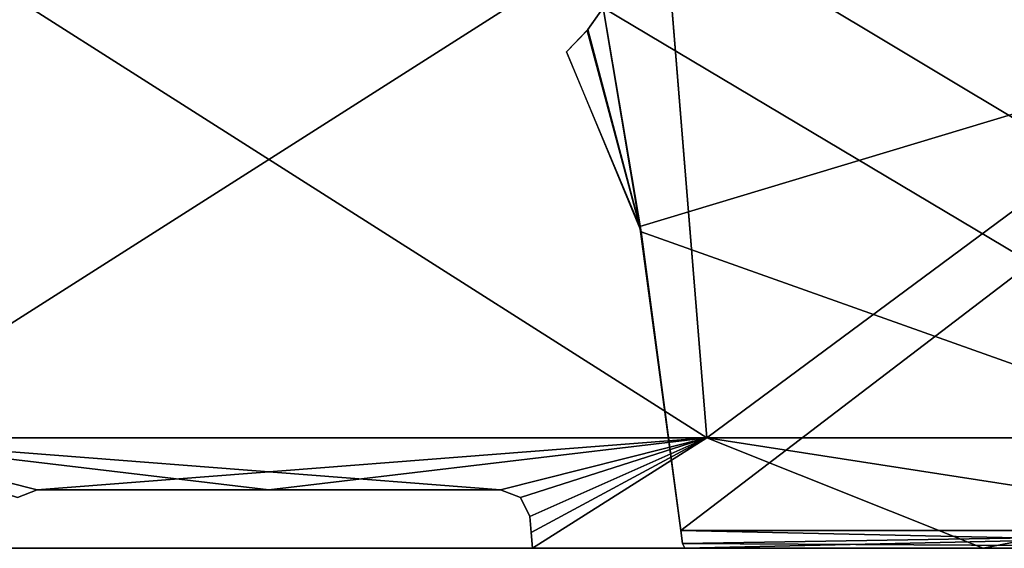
# Model space of a CAD drawing. Header units: millimetres. Extents: x -52 to 52, y -69 to 18.
# Tile 17 of 20: x -4 to 13, y -3 to 6. Entities that reach past the tile are written whole.
import ezdxf

# ---------------------------------------------------------------- set-up
doc = ezdxf.new("R2010")
doc.units = ezdxf.units.MM
doc.header["$LTSCALE"] = 65.185185
for name, color, linetype in [('46', 7, 'CONTINUOUS'), ('47', 7, 'CONTINUOUS'), ('48', 7, 'CONTINUOUS'), ('49', 7, 'CONTINUOUS'), ('52', 7, 'CONTINUOUS'), ('53', 7, 'CONTINUOUS'), ('55', 7, 'CONTINUOUS'), ('56', 7, 'CONTINUOUS'), ('61', 7, 'CONTINUOUS')]:
    doc.layers.add(name, color=color, linetype=linetype)

msp = doc.modelspace()

# ---------------------------------------------------------------- linework, layer by layer
at = {"layer": '46', "color": 253, "linetype": 'Continuous', "true_color": 0x999999}
for points in [[(5.431, 5.842, -44.859), (6.354, 2.403, -46.972), (5.703, 6.225, -44.54), (5.431, 5.842, -44.859)], [(6.354, 2.403, -46.972), (20.684, -2.697, -45.429), (5.703, 6.225, -44.54), (6.354, 2.403, -46.972)], [(5.703, 6.225, -44.54), (20.684, -2.697, -45.429), (18.733, 6.225, -40.809), (5.703, 6.225, -44.54)], [(5.079, 5.478, -45.163), (6.354, 2.403, -46.972), (5.431, 5.842, -44.859), (5.079, 5.478, -45.163)], [(7.033, -2.697, -49.418), (20.684, -2.697, -45.429), (6.354, 2.403, -46.972), (7.033, -2.697, -49.418)]]:
    msp.add_3dface(points, dxfattribs=at)
at = {"layer": '47', "color": 253, "linetype": 'Continuous', "true_color": 0x999999}
for points in [[(5.443, 5.858, 44.846), (5.703, 6.225, 44.54), (6.33, 2.494, 46.922), (5.443, 5.858, 44.846)], [(5.703, 6.225, 44.54), (18.713, 6.225, 40.818), (6.33, 2.494, 46.922), (5.703, 6.225, 44.54)], [(6.33, 2.494, 46.922), (18.713, 6.225, 40.818), (7.033, -2.697, 49.418), (6.33, 2.494, 46.922)], [(7.033, -2.697, 49.418), (18.713, 6.225, 40.818), (20.684, -2.697, 45.429), (7.033, -2.697, 49.418)], [(5.079, 5.478, 45.163), (5.443, 5.858, 44.846), (6.33, 2.494, 46.922), (5.079, 5.478, 45.163)]]:
    msp.add_3dface(points, dxfattribs=at)
at = {"layer": '48', "color": 253, "linetype": 'Continuous', "true_color": 0x999999}
for points in [[(-4.292, -2.132, 52.324), (-3.954, -2, 52.351), (-7.472, -1.114, 51.966), (-4.292, -2.132, 52.324)], [(-3.954, -2, 52.351), (0, -2, 52.5), (-7.472, -1.114, 51.966), (-3.954, -2, 52.351)], [(-7.472, -1.114, 51.966), (3.954, -2, 52.351), (7.472, -1.114, 51.966), (-7.472, -1.114, 51.966)], [(0, -2, 52.5), (3.954, -2, 52.351), (-7.472, -1.114, 51.966), (0, -2, 52.5)], [(7.472, -1.114, 51.966), (3.954, -2, 52.351), (4.292, -2.132, 52.324), (7.472, -1.114, 51.966)], [(4.452, -2.456, 52.311), (7.472, -1.114, 51.966), (4.292, -2.132, 52.324), (4.452, -2.456, 52.311)], [(4.452, -2.456, 52.311), (4.476, -2.728, 52.309), (7.472, -1.114, 51.966), (4.452, -2.456, 52.311)], [(4.5, -3, 52.307), (7.472, -1.114, 51.966), (4.476, -2.728, 52.309), (4.5, -3, 52.307)], [(12.189, -3, 51.065), (7.472, -1.114, 51.966), (4.5, -3, 52.307), (12.189, -3, 51.065)], [(19.61, -3, 48.7), (7.472, -1.114, 51.966), (12.189, -3, 51.065), (19.61, -3, 48.7)], [(21.809, -1.114, 47.756), (7.472, -1.114, 51.966), (19.61, -3, 48.7), (21.809, -1.114, 47.756)]]:
    msp.add_3dface(points, dxfattribs=at)
at = {"layer": '49', "color": 253, "linetype": 'Continuous', "true_color": 0x999999}
for points in [[(7.472, -1.114, -51.966), (-3.954, -2, -52.351), (-7.472, -1.114, -51.966), (7.472, -1.114, -51.966)], [(-7.472, -1.114, -51.966), (-3.954, -2, -52.351), (-4.292, -2.132, -52.324), (-7.472, -1.114, -51.966)], [(0, -2, -52.5), (-3.954, -2, -52.351), (7.472, -1.114, -51.966), (0, -2, -52.5)], [(3.954, -2, -52.351), (0, -2, -52.5), (7.472, -1.114, -51.966), (3.954, -2, -52.351)], [(4.292, -2.132, -52.324), (3.954, -2, -52.351), (7.472, -1.114, -51.966), (4.292, -2.132, -52.324)], [(4.452, -2.456, -52.311), (4.292, -2.132, -52.324), (7.472, -1.114, -51.966), (4.452, -2.456, -52.311)], [(4.476, -2.728, -52.309), (4.452, -2.456, -52.311), (7.472, -1.114, -51.966), (4.476, -2.728, -52.309)], [(4.5, -3, -52.307), (4.476, -2.728, -52.309), (7.472, -1.114, -51.966), (4.5, -3, -52.307)], [(12.189, -3, -51.065), (4.5, -3, -52.307), (7.472, -1.114, -51.966), (12.189, -3, -51.065)], [(21.809, -1.114, -47.756), (12.189, -3, -51.065), (7.472, -1.114, -51.966), (21.809, -1.114, -47.756)], [(19.61, -3, -48.7), (12.189, -3, -51.065), (21.809, -1.114, -47.756), (19.61, -3, -48.7)]]:
    msp.add_3dface(points, dxfattribs=at)
at = {"layer": '52', "color": 253, "linetype": 'Continuous', "true_color": 0x999999}
for points in [[(-2.815, -3, 44.905), (-3.959, -3, 47.51), (-4.502, -3, 46.461), (-2.815, -3, 44.905)], [(-4.5, -3, -49.65), (-3.959, -3, -47.51), (-4.502, -3, -46.461), (-4.5, -3, -49.65)], [(-4.502, -3, -46.461), (-3.959, -3, -47.51), (-2.815, -3, -44.905), (-4.502, -3, -46.461)], [(-3.959, -3, 47.51), (-4.5, -3, 49.65), (-4.502, -3, 46.461), (-3.959, -3, 47.51)], [(-2.465, -3, 45.885), (-3.959, -3, 47.51), (-2.472, -3, 44.744), (-2.465, -3, 45.885)], [(-2.743, -3, 44.865), (-3.959, -3, 47.51), (-2.815, -3, 44.905), (-2.743, -3, 44.865)], [(-2.668, -3, 44.829), (-3.959, -3, 47.51), (-2.743, -3, 44.865), (-2.668, -3, 44.829)], [(-2.472, -3, 44.744), (-3.959, -3, 47.51), (-2.668, -3, 44.829), (-2.472, -3, 44.744)], [(-3.959, -3, -47.51), (-2.465, -3, -45.885), (-2.815, -3, -44.905), (-3.959, -3, -47.51)], [(-2.815, -3, -44.905), (-2.465, -3, -45.885), (-2.743, -3, -44.865), (-2.815, -3, -44.905)], [(-2.743, -3, -44.865), (-2.465, -3, -45.885), (-2.668, -3, -44.829), (-2.743, -3, -44.865)], [(-2.668, -3, -44.829), (-2.465, -3, -45.885), (-2.464, -3, -44.741), (-2.668, -3, -44.829)], [(-2.311, -3, 44.699), (-2.465, -3, 45.885), (-2.472, -3, 44.744), (-2.311, -3, 44.699)], [(-1.767, -3, 45.598), (-2.465, -3, 45.885), (-1.953, -3, 44.682), (-1.767, -3, 45.598)], [(-1.953, -3, 44.682), (-2.465, -3, 45.885), (-2.311, -3, 44.699), (-1.953, -3, 44.682)], [(-2.465, -3, -45.885), (-1.767, -3, -45.598), (-2.464, -3, -44.741), (-2.465, -3, -45.885)], [(-2.464, -3, -44.741), (-1.767, -3, -45.598), (-2.311, -3, -44.699), (-2.464, -3, -44.741)], [(-2.311, -3, -44.699), (-1.767, -3, -45.598), (-1.926, -3, -44.684), (-2.311, -3, -44.699)], [(-1.576, -3, 44.756), (-1.767, -3, 45.598), (-1.953, -3, 44.682), (-1.576, -3, 44.756)], [(-1.926, -3, -44.684), (-1.767, -3, -45.598), (-1.576, -3, -44.756), (-1.926, -3, -44.684)], [(-1.013, -3, 45.59), (-1.767, -3, 45.598), (-1.576, -3, 44.756), (-1.013, -3, 45.59)], [(-1.767, -3, -45.598), (-1.013, -3, -45.59), (-1.576, -3, -44.756), (-1.767, -3, -45.598)], [(0, -3, 45.01), (-1.013, -3, 45.59), (-1.576, -3, 44.756), (0, -3, 45.01)], [(-1.013, -3, -45.59), (0, -3, -45.681), (-1.576, -3, -44.756), (-1.013, -3, -45.59)], [(-1.576, -3, -44.756), (0, -3, -45.681), (0, -3, -45.01), (-1.576, -3, -44.756)], [(0, -3, 45.681), (-1.013, -3, 45.59), (0, -3, 45.01), (0, -3, 45.681)], [(1.576, -3, 44.756), (0, -3, 45.681), (0, -3, 45.01), (1.576, -3, 44.756)], [(0, -3, -45.681), (1.013, -3, -45.59), (0, -3, -45.01), (0, -3, -45.681)], [(0, -3, -45.01), (1.013, -3, -45.59), (1.576, -3, -44.756), (0, -3, -45.01)], [(1.013, -3, 45.59), (0, -3, 45.681), (1.576, -3, 44.756), (1.013, -3, 45.59)], [(1.013, -3, -45.59), (1.767, -3, -45.598), (1.576, -3, -44.756), (1.013, -3, -45.59)], [(1.767, -3, 45.598), (1.013, -3, 45.59), (1.576, -3, 44.756), (1.767, -3, 45.598)], [(1.576, -3, -44.756), (1.767, -3, -45.598), (1.953, -3, -44.682), (1.576, -3, -44.756)], [(1.926, -3, 44.684), (1.767, -3, 45.598), (1.576, -3, 44.756), (1.926, -3, 44.684)], [(1.767, -3, -45.598), (2.465, -3, -45.885), (1.953, -3, -44.682), (1.767, -3, -45.598)], [(2.311, -3, 44.699), (1.767, -3, 45.598), (1.926, -3, 44.684), (2.311, -3, 44.699)], [(2.464, -3, 44.741), (1.767, -3, 45.598), (2.311, -3, 44.699), (2.464, -3, 44.741)], [(2.465, -3, 45.885), (1.767, -3, 45.598), (2.464, -3, 44.741), (2.465, -3, 45.885)], [(1.953, -3, -44.682), (2.465, -3, -45.885), (2.311, -3, -44.699), (1.953, -3, -44.682)], [(2.311, -3, -44.699), (2.465, -3, -45.885), (2.472, -3, -44.744), (2.311, -3, -44.699)], [(2.668, -3, 44.829), (2.465, -3, 45.885), (2.464, -3, 44.741), (2.668, -3, 44.829)], [(2.465, -3, -45.885), (3.959, -3, -47.51), (2.472, -3, -44.744), (2.465, -3, -45.885)], [(2.815, -3, 44.905), (2.465, -3, 45.885), (2.743, -3, 44.865), (2.815, -3, 44.905)], [(3.959, -3, 47.51), (2.465, -3, 45.885), (2.815, -3, 44.905), (3.959, -3, 47.51)], [(2.743, -3, 44.865), (2.465, -3, 45.885), (2.668, -3, 44.829), (2.743, -3, 44.865)], [(2.472, -3, -44.744), (3.959, -3, -47.51), (2.668, -3, -44.829), (2.472, -3, -44.744)], [(2.668, -3, -44.829), (3.959, -3, -47.51), (2.743, -3, -44.865), (2.668, -3, -44.829)], [(2.743, -3, -44.865), (3.959, -3, -47.51), (2.815, -3, -44.905), (2.743, -3, -44.865)], [(2.815, -3, -44.905), (3.959, -3, -47.51), (4.502, -3, -46.461), (2.815, -3, -44.905)], [(4.502, -3, 46.461), (3.959, -3, 47.51), (2.815, -3, 44.905), (4.502, -3, 46.461)], [(4.5, -3, 49.65), (3.959, -3, 47.51), (4.502, -3, 46.461), (4.5, -3, 49.65)], [(3.959, -3, -47.51), (4.5, -3, -49.65), (4.502, -3, -46.461), (3.959, -3, -47.51)], [(6.061, -3, -49.608), (4.5, -3, -49.65), (7.098, -3, -49.873), (6.061, -3, -49.608)], [(5.41, -3, -48.569), (4.5, -3, -49.65), (6.061, -3, -49.608), (5.41, -3, -48.569)], [(4.502, -3, -46.461), (4.5, -3, -49.65), (5.41, -3, -48.569), (4.502, -3, -46.461)], [(12.189, -3, 51.065), (4.5, -3, 52.307), (7.098, -3, 49.873), (12.189, -3, 51.065)], [(4.502, -3, 46.461), (5.41, -3, 48.569), (4.5, -3, 49.65), (4.502, -3, 46.461)], [(7.098, -3, 49.873), (4.5, -3, 52.307), (6.052, -3, 49.601), (7.098, -3, 49.873)], [(6.052, -3, 49.601), (4.5, -3, 52.307), (5.41, -3, 48.569), (6.052, -3, 49.601)], [(4.5, -3, 52.307), (4.5, -3, 49.65), (5.41, -3, 48.569), (4.5, -3, 52.307)], [(4.5, -3, -49.65), (12.189, -3, -51.065), (7.098, -3, -49.873), (4.5, -3, -49.65)], [(4.5, -3, -52.307), (12.189, -3, -51.065), (4.5, -3, -49.65), (4.5, -3, -52.307)], [(7.098, -3, -49.873), (19.61, -3, -48.7), (20.874, -3, -45.848), (7.098, -3, -49.873)], [(12.189, -3, 51.065), (7.098, -3, 49.873), (20.874, -3, 45.848), (12.189, -3, 51.065)], [(12.189, -3, -51.065), (19.61, -3, -48.7), (7.098, -3, -49.873), (12.189, -3, -51.065)], [(19.61, -3, 48.7), (12.189, -3, 51.065), (20.874, -3, 45.848), (19.61, -3, 48.7)]]:
    msp.add_3dface(points, dxfattribs=at)
at = {"layer": '53', "color": 253, "linetype": 'Continuous', "true_color": 0x999999}
for points in [[(-3.954, -2, -52.351), (3.954, -2, -52.351), (3.954, -2, -49.65), (-3.954, -2, -52.351)], [(-3.954, -2, -49.65), (3.954, -2, -49.65), (3.479, -2, -47.77), (-3.954, -2, -49.65)], [(-3.954, -2, -52.351), (0, -2, -52.5), (3.954, -2, -52.351), (-3.954, -2, -52.351)], [(3.954, -2, 52.351), (-3.954, -2, 52.351), (-3.954, -2, 49.65), (3.954, -2, 52.351)], [(3.954, -2, 52.351), (0, -2, 52.5), (-3.954, -2, 52.351), (3.954, -2, 52.351)], [(3.954, -2, 49.65), (-3.954, -2, 49.65), (-3.479, -2, 47.77), (3.954, -2, 49.65)], [(-3.954, -2, -52.351), (3.954, -2, -49.65), (-3.954, -2, -49.65), (-3.954, -2, -52.351)], [(-3.479, -2, -47.77), (-3.954, -2, -49.65), (3.479, -2, -47.77), (-3.479, -2, -47.77)], [(3.954, -2, 52.351), (-3.954, -2, 49.65), (3.954, -2, 49.65), (3.954, -2, 52.351)], [(2.166, -2, -46.342), (-3.479, -2, -47.77), (3.479, -2, -47.77), (2.166, -2, -46.342)], [(-2.166, -2, 46.342), (3.479, -2, 47.77), (-3.479, -2, 47.77), (-2.166, -2, 46.342)], [(-2.166, -2, -46.342), (-3.479, -2, -47.77), (2.166, -2, -46.342), (-2.166, -2, -46.342)], [(3.479, -2, 47.77), (3.954, -2, 49.65), (-3.479, -2, 47.77), (3.479, -2, 47.77)], [(0, -2, -46.227), (-2.166, -2, -46.342), (2.166, -2, -46.342), (0, -2, -46.227)], [(-1.659, -2, -46.133), (-2.166, -2, -46.342), (0, -2, -46.227), (-1.659, -2, -46.133)], [(-1.659, -2, 46.133), (0, -2, 46.227), (-2.166, -2, 46.342), (-1.659, -2, 46.133)], [(0, -2, 46.227), (2.166, -2, 46.342), (-2.166, -2, 46.342), (0, -2, 46.227)], [(2.166, -2, 46.342), (3.479, -2, 47.77), (-2.166, -2, 46.342), (2.166, -2, 46.342)], [(-1.11, -2, -46.127), (-1.659, -2, -46.133), (0, -2, -46.227), (-1.11, -2, -46.127)], [(-1.11, -2, 46.127), (0, -2, 46.227), (-1.659, -2, 46.133), (-1.11, -2, 46.127)], [(1.659, -2, -46.133), (0, -2, -46.227), (2.166, -2, -46.342), (1.659, -2, -46.133)], [(1.11, -2, -46.127), (0, -2, -46.227), (1.659, -2, -46.133), (1.11, -2, -46.127)], [(1.659, -2, 46.133), (2.166, -2, 46.342), (0, -2, 46.227), (1.659, -2, 46.133)], [(1.11, -2, 46.127), (1.659, -2, 46.133), (0, -2, 46.227), (1.11, -2, 46.127)]]:
    msp.add_3dface(points, dxfattribs=at)
at = {"layer": '55', "color": 253, "linetype": 'Continuous', "true_color": 0x999999}
for points in [[(6.742, 7.934, -46.889), (-7.472, -1.114, -51.966), (-6.742, 7.934, -46.889), (6.742, 7.934, -46.889)], [(7.472, -1.114, -51.966), (-7.472, -1.114, -51.966), (6.742, 7.934, -46.889), (7.472, -1.114, -51.966)], [(19.679, 7.934, -43.091), (7.472, -1.114, -51.966), (6.742, 7.934, -46.889), (19.679, 7.934, -43.091)], [(21.809, -1.114, -47.756), (7.472, -1.114, -51.966), (19.679, 7.934, -43.091), (21.809, -1.114, -47.756)]]:
    msp.add_3dface(points, dxfattribs=at)
at = {"layer": '56', "color": 253, "linetype": 'Continuous', "true_color": 0x999999}
for points in [[(-7.472, -1.114, 51.966), (7.472, -1.114, 51.966), (-6.742, 7.929, 46.892), (-7.472, -1.114, 51.966)], [(-6.742, 7.929, 46.892), (7.472, -1.114, 51.966), (6.742, 7.929, 46.892), (-6.742, 7.929, 46.892)], [(7.472, -1.114, 51.966), (21.809, -1.114, 47.756), (6.742, 7.929, 46.892), (7.472, -1.114, 51.966)], [(6.742, 7.929, 46.892), (21.809, -1.114, 47.756), (19.68, 7.929, 43.094), (6.742, 7.929, 46.892)]]:
    msp.add_3dface(points, dxfattribs=at)
at = {"layer": '61', "color": 253, "linetype": 'Continuous', "true_color": 0x999999}
for points in [[(7.033, -2.697, 49.418), (20.684, -2.697, 45.429), (7.059, -2.917, 49.601), (7.033, -2.697, 49.418)], [(20.684, -2.697, -45.429), (7.033, -2.697, -49.418), (20.874, -3, -45.848), (20.684, -2.697, -45.429)], [(20.874, -3, -45.848), (7.033, -2.697, -49.418), (7.059, -2.917, -49.601), (20.874, -3, -45.848)], [(20.684, -2.697, 45.429), (7.098, -3, 49.873), (7.059, -2.917, 49.601), (20.684, -2.697, 45.429)], [(7.098, -3, 49.873), (20.684, -2.697, 45.429), (20.874, -3, 45.848), (7.098, -3, 49.873)], [(7.098, -3, -49.873), (20.874, -3, -45.848), (7.059, -2.917, -49.601), (7.098, -3, -49.873)]]:
    msp.add_3dface(points, dxfattribs=at)

doc.saveas('drawing.dxf')
